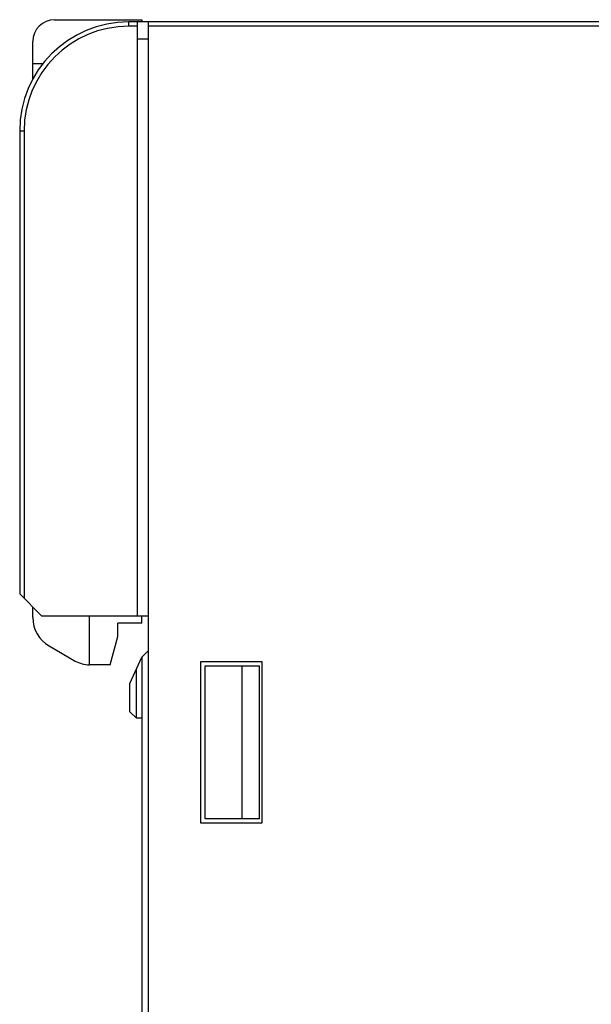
# Model space of a CAD drawing. Extents: x 0 to 420, y 0 to 297.
# Tile 27 of 38: x 299 to 326, y 150 to 195. Entities that reach past the tile are written whole.
import ezdxf

# ---------------------------------------------------------------- set-up
doc = ezdxf.new("R2010")
doc.units = 0
doc.header["$LTSCALE"] = 23.1
doc.layers.get('0').update_dxf_attribs({"linetype": 'CONTINUOUS'})
doc.layers.add('CHANFREINS', color=7, linetype='CONTINUOUS')
doc.layers.add('CONGES', color=7, linetype='CONTINUOUS')

msp = doc.modelspace()

# ---------------------------------------------------------------- linework, layer by layer
at = {"color": 7, "linetype": 'CONTINUOUS'}
for p, q in [((301.063, 194.71), (305.063, 194.71)), ((305.363, 194.61), (304.463, 194.61)), ((304.863, 167.41), (304.863, 194.61)), ((305.063, 194.71), (305.063, 194.61)), ((300.063, 192.71), (300.063, 193.71)), ((305.363, 193.81), (304.863, 193.81)), ((299.463, 189.61), (299.463, 168.41)), ((299.463, 168.41), (300.463, 167.41)), ((300.463, 167.41), (305.363, 167.41)), ((302.663, 165.16), (302.663, 167.41)), ((305.063, 167.06), (305.063, 167.41)), ((303.963, 166.46), (303.963, 167.06)), ((305.063, 167.06), (303.963, 167.06)), ((303.615, 165.16), (303.963, 166.46)), ((305.363, 165.81), (305.063, 165.51)), ((303.615, 165.16), (302.663, 165.16)), ((305.063, 165.51), (305.063, 131.81)), ((307.763, 157.91), (307.763, 165.31)), ((307.763, 165.31), (310.563, 165.31)), ((307.963, 158.11), (307.963, 165.11)), ((310.563, 165.31), (310.563, 157.91)), ((310.563, 157.91), (307.763, 157.91))]:
    msp.add_line(p, q, dxfattribs=at)
at = {"color": 9, "linetype": 'CONTINUOUS'}
for p, q in [((304.863, 194.41), (304.463, 194.41)), ((300.063, 192.71), (300.542, 192.71)), ((299.663, 189.61), (299.663, 168.21))]:
    msp.add_line(p, q, dxfattribs=at)
at = {"color": 7, "linetype": 'CONTINUOUS'}
msp.add_arc((301.063, 193.71), 1, 90, 180, dxfattribs=at)
at = {"layer": 'CHANFREINS', "color": 7, "linetype": 'CONTINUOUS'}
for p, q in [((304.513, 164.31), (305.063, 165.51)), ((307.963, 165.11), (310.463, 165.11)), ((309.663, 158.11), (309.663, 165.11)), ((310.463, 158.11), (310.463, 165.11)), ((304.813, 162.71), (304.813, 164.964)), ((304.513, 163.01), (304.513, 164.31)), ((304.813, 162.71), (304.513, 163.01)), ((305.063, 162.71), (304.813, 162.71)), ((310.463, 158.11), (307.963, 158.11))]:
    msp.add_line(p, q, dxfattribs=at)
at = {"layer": 'CONGES', "color": 9, "linetype": 'CONTINUOUS'}
for p, q in [((304.463, 194.41), (304.463, 194.61)), ((327.724, 194.41), (305.363, 194.41)), ((299.663, 189.61), (299.463, 189.61))]:
    msp.add_line(p, q, dxfattribs=at)
at = {"layer": 'CONGES', "color": 7, "linetype": 'CONTINUOUS'}
for p, q in [((305.363, 104.61), (305.363, 194.61)), ((327.724, 194.61), (305.363, 194.61)), ((300.063, 191.969), (300.063, 192.71)), ((300.063, 167.326), (300.063, 167.81)), ((300.813, 166.027), (302.013, 165.334))]:
    msp.add_line(p, q, dxfattribs=at)
for centre, radius, start, end in [((304.463, 189.61), 5, 90, 180), ((301.563, 167.326), 1.5, 180, 240), ((302.663, 166.46), 1.3, 240, 270)]:
    msp.add_arc(centre, radius, start, end, dxfattribs=at)
at = {"layer": 'CONGES', "color": 9, "linetype": 'CONTINUOUS'}
msp.add_arc((304.463, 189.61), 4.8, 90, 180, dxfattribs=at)

doc.saveas('drawing.dxf')
